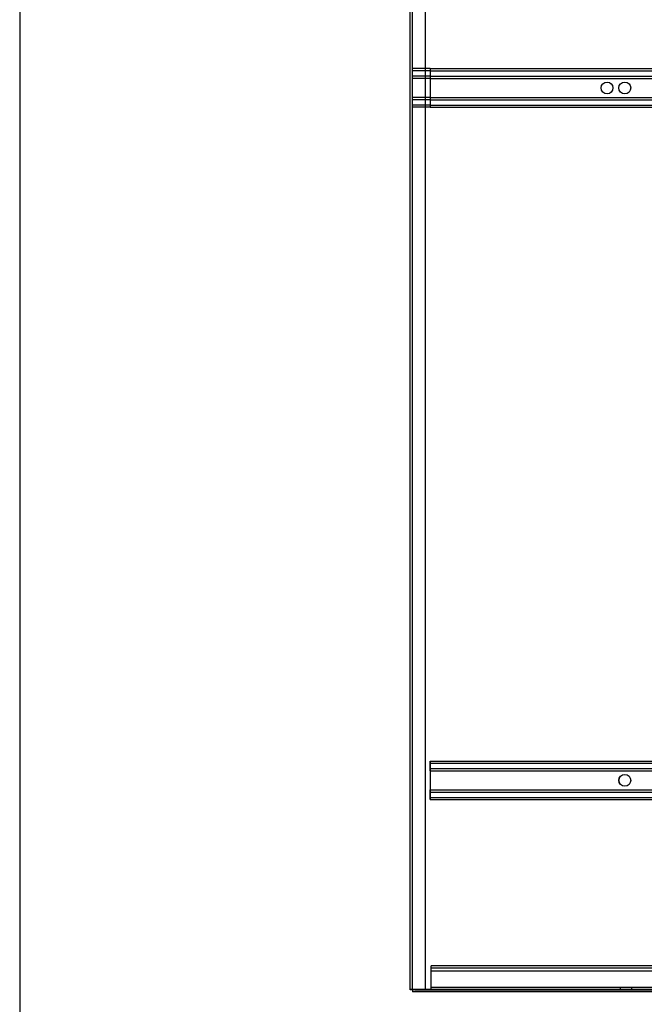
# Model space of a CAD drawing. Header units: inches. Extents: x 1 to 359, y -2 to 239.
# Tile 21 of 82: x 1 to 28, y 81 to 122. Entities that reach past the tile are written whole.
import ezdxf
from ezdxf.lldxf.tags import DXFTag

# ---------------------------------------------------------------- set-up
doc = ezdxf.new("R2010")
doc.units = ezdxf.units.IN
doc.header["$MEASUREMENT"] = 0
for name, color, linetype in [('COM53964-1', 7, 'Continuous'), ('COM71299-1', 7, 'Continuous'), ('COM71300-1', 7, 'Continuous'), ('COM71301-1', 7, 'Continuous'), ('Default', 7, 'Continuous')]:
    doc.layers.add(name, color=color, linetype=linetype)
tags = doc.linetypes.add('HIDDEN2', pattern=[0.1875, 0.125, -0.0625]).pattern_tags.tags
tags[6:7] = [DXFTag(74, 4), DXFTag(75, 0), DXFTag(340, '0'), DXFTag(46, 0.0), DXFTag(50, 0.0), DXFTag(44, 0.0), DXFTag(45, 0.0)]
tags[4:5] = [DXFTag(74, 4), DXFTag(75, 0), DXFTag(340, '0'), DXFTag(46, 0.0), DXFTag(50, 0.0), DXFTag(44, 0.0), DXFTag(45, 0.0)]

# ---------------------------------------------------------------- blocks, each defined once
blk = doc.blocks.new('SE1')
at = {"layer": 'COM53964-1', "color": 7, "linetype": 'HIDDEN2'}
for p, q in [((18.59, 120.087), (17.843, 120.087)), ((18.59, 119.992), (17.843, 119.992)), ((18.59, 119.768), (17.843, 119.768)), ((18.59, 120.087), (18.59, 119.949)), ((18.59, 120.087), (34.965, 120.087)), ((18.59, 119.992), (34.965, 119.992)), ((18.59, 119.949), (18.59, 118.6)), ((18.59, 119.768), (34.965, 119.768)), ((18.59, 119.673), (17.843, 119.673)), ((18.59, 119.673), (34.965, 119.673)), ((18.59, 118.876), (17.843, 118.876)), ((18.59, 118.781), (17.843, 118.781)), ((18.59, 118.557), (17.843, 118.557)), ((18.59, 118.876), (34.965, 118.876)), ((18.59, 118.781), (34.965, 118.781)), ((18.59, 118.6), (18.59, 118.462)), ((18.59, 118.557), (34.965, 118.557)), ((18.59, 118.462), (17.843, 118.462)), ((18.59, 118.462), (34.965, 118.462)), ((18.59, 90.957), (18.59, 90.819)), ((18.59, 90.957), (34.965, 90.957)), ((18.59, 90.862), (34.965, 90.862)), ((18.59, 90.819), (18.59, 89.47)), ((18.591, 90.819), (18.591, 90.957)), ((18.591, 90.681), (18.591, 90.819)), ((18.59, 90.638), (34.965, 90.638)), ((18.59, 90.543), (34.965, 90.543)), ((18.591, 90.543), (18.591, 90.681)), ((18.591, 90.543), (18.591, 89.746)), ((18.59, 89.746), (34.965, 89.746)), ((18.59, 89.651), (34.965, 89.651)), ((18.591, 89.608), (18.591, 89.746)), ((18.591, 89.47), (18.591, 89.608)), ((18.59, 89.47), (18.59, 89.332)), ((18.59, 89.427), (34.965, 89.427)), ((18.59, 89.332), (34.965, 89.332)), ((18.591, 89.332), (18.591, 89.47)), ((18.638, 82.2), (18.638, 82.338)), ((35.013, 82.338), (18.638, 82.338)), ((35.013, 82.243), (18.638, 82.243)), ((18.638, 81.476), (18.638, 82.2)), ((35.013, 82.117), (18.638, 82.117)), ((18.638, 81.338), (18.638, 81.476)), ((35.013, 81.433), (18.638, 81.433)), ((26.576, 81.433), (26.576, 81.338)), ((27.076, 81.338), (27.076, 81.433))]:
    blk.add_line(p, q, dxfattribs=at)
for centre in [(26.031, 119.274), (26.778, 119.274), (26.778, 90.144), (26.779, 90.144)]:
    blk.add_circle(centre, 0.25, dxfattribs=at)
at = {"layer": 'COM71299-1', "color": 7, "linetype": 'HIDDEN2'}
for p, q in [((17.843, 81.338), (17.843, 81.335)), ((35.618, 81.338), (17.843, 81.338))]:
    blk.add_line(p, q, dxfattribs=at)
at = {"layer": 'COM71299-1', "color": 7, "linetype": 'Continuous'}
for p in [(17.843, 81.335), (35.618, 81.243)]:
    blk.add_line(p, (17.843, 81.243), dxfattribs=at)
at = {"layer": 'COM71300-1', "color": 7, "linetype": 'Continuous'}
for p, q in [((17.748, 81.335), (17.748, 153.21)), ((17.938, 81.335), (17.748, 81.335)), ((17.938, 81.335), (35.713, 81.335))]:
    blk.add_line(p, q, dxfattribs=at)
at = {"layer": 'COM71300-1', "color": 7, "linetype": 'HIDDEN2'}
for p, q in [((17.843, 81.338), (17.843, 153.208)), ((18.373, 153.21), (18.373, 81.335))]:
    blk.add_line(p, q, dxfattribs=at)
at = {"layer": 'COM71301-1', "color": 7, "linetype": 'HIDDEN2'}
blk.add_line((17.843, 81.338), (17.748, 81.338), dxfattribs=at)
blk = doc.blocks.new('BORDER')
at = {"layer": 'Default', "color": 7, "linetype": 'Continuous'}
blk.add_line((-41.86, 27.86), (-41.86, 0), dxfattribs=at)

msp = doc.modelspace()

# ---------------------------------------------------------------- block references
at = {"layer": 'Default', "color": 7, "xscale": 8.55, "yscale": 8.55, "zscale": 8.55}
msp.add_blockref('BORDER', (359.223, 0.67), dxfattribs=at)
at = {"layer": 'Default'}
msp.add_blockref('SE1', (0, 0), dxfattribs=at)

doc.saveas('drawing.dxf')
